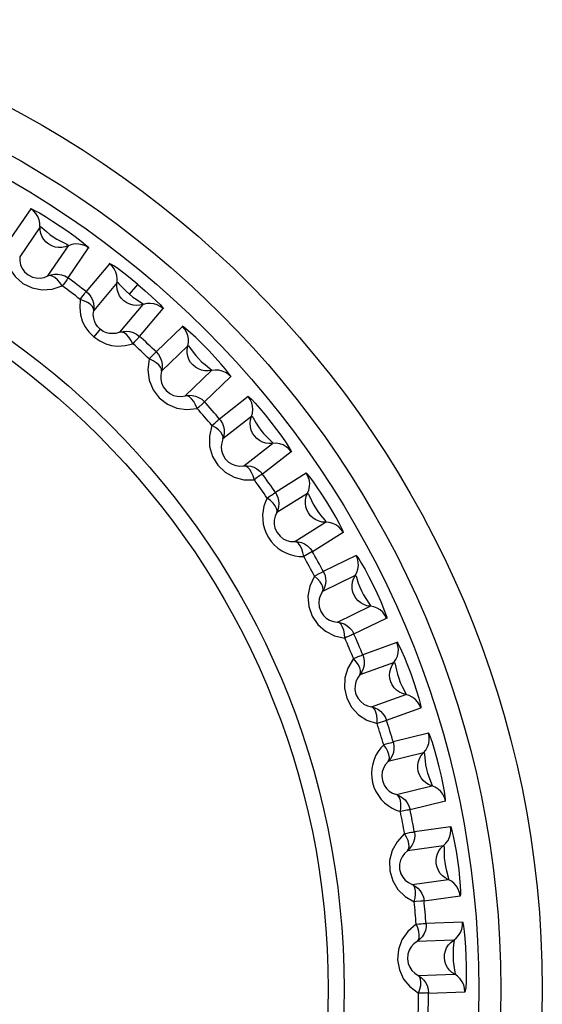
# Model space of a CAD drawing. Header units: millimetres. Extents: x 1231 to 1902, y -156 to 506.
# Tile 27 of 46: x 1485.04 to 1489.76, y 167.24 to 176.14. Entities that reach past the tile are written whole.
import ezdxf

# ---------------------------------------------------------------- set-up
doc = ezdxf.new("R2010")
doc.units = ezdxf.units.MM
doc.header["$LTSCALE"] = 30.734
doc.layers.get('0').update_dxf_attribs({"linetype": 'CONTINUOUS'})

msp = doc.modelspace()

# ---------------------------------------------------------------- linework, layer by layer
for p, q in [((1485.1346, 174.4343), (1484.9507, 174.1614)), ((1485.2194, 174.2724), (1485.0355, 173.9996)), ((1485.2909, 173.8273), (1485.4751, 174.1)), ((1485.4728, 173.8093), (1485.6569, 174.082)), ((1485.8478, 173.9381), (1485.6364, 173.686)), ((1485.9153, 173.7683), (1485.7039, 173.5161)), ((1486.0274, 173.662), (1486.1022, 173.7512)), ((1485.9399, 173.3181), (1486.1515, 173.5701)), ((1486.1189, 173.2812), (1486.3305, 173.5331)), ((1485.7622, 173.346), (1485.7045, 173.2772)), ((1486.5053, 173.3701), (1486.2687, 173.1414)), ((1486.5546, 173.1941), (1486.318, 172.9655)), ((1486.532, 172.7438), (1486.7688, 172.9723)), ((1486.7062, 172.6884), (1486.943, 172.9169)), ((1487.0998, 172.7365), (1486.8406, 172.5338)), ((1487.1304, 172.5563), (1486.8712, 172.3536)), ((1487.0609, 172.1108), (1487.3203, 172.3133)), ((1487.2283, 172.0375), (1487.4877, 172.24)), ((1487.6248, 172.0442), (1487.3458, 171.8697)), ((1487.6365, 171.8618), (1487.3575, 171.6873)), ((1487.5207, 171.426), (1487.7999, 171.6003)), ((1487.6796, 171.3356), (1487.9587, 171.5099)), ((1488.0746, 171.3008), (1487.7789, 171.1564)), ((1488.0671, 171.1182), (1487.7714, 170.9738)), ((1487.9065, 170.6969), (1488.2023, 170.841)), ((1488.055, 170.5904), (1488.3508, 170.7345)), ((1488.4442, 170.5145), (1488.135, 170.4018)), ((1488.4177, 170.3336), (1488.1085, 170.221)), ((1488.2139, 169.9314), (1488.5231, 170.0438)), ((1488.3504, 169.81), (1488.6597, 169.9224)), ((1488.7296, 169.6938), (1488.4103, 169.6141)), ((1488.6843, 169.5167), (1488.365, 169.437)), ((1488.4396, 169.138), (1488.7589, 169.2175)), ((1488.5627, 169.003), (1488.882, 169.0824)), ((1488.9276, 168.8478), (1488.6018, 168.8019)), ((1488.8641, 168.6764), (1488.5382, 168.6305)), ((1488.5811, 168.3254), (1488.907, 168.3711)), ((1488.6894, 168.1782), (1489.0153, 168.2239)), ((1489.0361, 167.9857), (1488.7073, 167.9741)), ((1488.955, 167.822), (1488.6262, 167.8103)), ((1488.6369, 167.5024), (1488.9658, 167.5138)), ((1488.7293, 167.3447), (1489.0581, 167.3561))]:
    msp.add_line(p, q)
for points in [[(1485.1314, 174.4363), (1485.1435, 174.4332), (1485.1705, 174.4202), (1485.2138, 174.3965), (1485.2687, 174.3641), (1485.3329, 174.3239), (1485.4016, 174.2787), (1485.4712, 174.2309), (1485.5359, 174.1843), (1485.5897, 174.1431), (1485.6305, 174.1099), (1485.6533, 174.0892), (1485.66, 174.0798)], [(1485.2182, 174.3041), (1485.2114, 174.3352), (1485.1991, 174.3648), (1485.1818, 174.3918), (1485.1601, 174.4152), (1485.1346, 174.4343)], [(1485.2986, 174.1141), (1485.275, 174.133), (1485.2548, 174.1559), (1485.2386, 174.182), (1485.2271, 174.2106), (1485.2205, 174.241), (1485.2182, 174.3041)], [(1485.2194, 174.2724), (1485.2243, 174.2747), (1485.2356, 174.2659)], [(1485.2356, 174.2659), (1485.2773, 174.2283), (1485.3068, 174.2033), (1485.3384, 174.182), (1485.3708, 174.1595), (1485.4068, 174.1405), (1485.4603, 174.1132)], [(1485.4749, 174.0999), (1485.4463, 174.0895), (1485.4163, 174.0841), (1485.3858, 174.0838), (1485.3554, 174.0887), (1485.326, 174.0989), (1485.2986, 174.1141)], [(1485.4603, 174.1132), (1485.4744, 174.1055), (1485.475, 174.1)], [(1485.6569, 174.082), (1485.63, 174.0983), (1485.6005, 174.1096), (1485.5693, 174.1157), (1485.5373, 174.1162), (1485.5056, 174.1109), (1485.4751, 174.1)], [(1484.9031, 174.0853), (1484.9118, 173.9853), (1484.9415, 173.898), (1484.9946, 173.8209), (1485.0644, 173.7598), (1485.1476, 173.72), (1485.2383, 173.7016), (1485.3279, 173.7074), (1485.42, 173.7367)], [(1485.0355, 173.9997), (1485.036, 173.9637), (1485.0433, 173.9285), (1485.0572, 173.8959), (1485.0785, 173.8654), (1485.1111, 173.8367), (1485.1497, 173.8171), (1485.1852, 173.8087), (1485.2201, 173.8078), (1485.2562, 173.8139), (1485.2911, 173.8273)], [(1486.1022, 173.7512), (1486.0347, 173.8066), (1485.9759, 173.8527), (1485.9254, 173.8903), (1485.8857, 173.918), (1485.859, 173.9345), (1485.8448, 173.9405)], [(1485.9174, 173.8), (1485.9138, 173.8316), (1485.9047, 173.8623), (1485.8903, 173.8909), (1485.8712, 173.9164), (1485.8478, 173.9381)], [(1485.2909, 173.8273), (1485.32, 173.8378), (1485.3504, 173.8432), (1485.3809, 173.8434), (1485.4118, 173.8382), (1485.443, 173.8269), (1485.4728, 173.8093)], [(1485.42, 173.7367), (1485.3983, 173.7679), (1485.3759, 173.7927), (1485.3523, 173.8122), (1485.33, 173.825), (1485.3098, 173.8301), (1485.291, 173.8273)], [(1485.455, 173.7843), (1485.4306, 173.7512), (1485.42, 173.7367)], [(1485.4679, 173.8128), (1485.4692, 173.8102), (1485.4716, 173.8053), (1485.4703, 173.8013), (1485.4649, 173.7981), (1485.4602, 173.7922), (1485.455, 173.7843)], [(1485.9774, 173.6025), (1485.956, 173.6238), (1485.9383, 173.6487), (1485.9249, 173.6763), (1485.9164, 173.706), (1485.9131, 173.737), (1485.9174, 173.8)], [(1485.9153, 173.7683), (1485.9208, 173.7679), (1485.9325, 173.7562)], [(1485.9325, 173.7562), (1485.9733, 173.7144), (1485.9975, 173.6883), (1486.0274, 173.662)], [(1485.5812, 173.6152), (1485.5963, 173.6346), (1485.6093, 173.6515), (1485.62, 173.6655), (1485.6282, 173.6761), (1485.6336, 173.6831), (1485.6361, 173.6862)], [(1485.6364, 173.686), (1485.6597, 173.6643), (1485.6788, 173.6389), (1485.6932, 173.6104), (1485.7024, 173.5798), (1485.7059, 173.548), (1485.7039, 173.5161)], [(1486.1022, 173.7512), (1486.1697, 173.6933), (1486.226, 173.6427), (1486.2722, 173.599), (1486.3062, 173.5646), (1486.3263, 173.5421), (1486.3333, 173.5306)], [(1485.5812, 173.6152), (1485.5781, 173.5414), (1485.5843, 173.4763), (1485.6, 173.421), (1485.6253, 173.3713), (1485.6601, 173.323), (1485.7045, 173.2772)], [(1485.7039, 173.5162), (1485.7015, 173.5344), (1485.6909, 173.5531), (1485.6725, 173.5713), (1485.6473, 173.5882), (1485.6164, 173.6031), (1485.5812, 173.6152)], [(1486.1514, 173.57), (1486.1218, 173.5626), (1486.0914, 173.5604), (1486.061, 173.5633), (1486.0314, 173.5713), (1486.0032, 173.5845), (1485.9774, 173.6025)], [(1486.0274, 173.662), (1486.0587, 173.6369), (1486.0889, 173.6176)], [(1486.0889, 173.6176), (1486.137, 173.5847), (1486.1503, 173.5754), (1486.1514, 173.57)], [(1486.3305, 173.5331), (1486.3054, 173.5521), (1486.2773, 173.5665), (1486.2469, 173.5758), (1486.2152, 173.5796), (1486.183, 173.5777), (1486.1515, 173.5701)], [(1485.7622, 173.3459), (1485.7377, 173.3713), (1485.7207, 173.3977), (1485.7105, 173.4213), (1485.7038, 173.4466), (1485.7006, 173.4791), (1485.7039, 173.5163)], [(1485.94, 173.3181), (1485.9029, 173.3083), (1485.8698, 173.306), (1485.8441, 173.3083), (1485.8197, 173.3143), (1485.7911, 173.3265), (1485.7622, 173.3459)], [(1485.9399, 173.3181), (1485.9698, 173.3255), (1486.0007, 173.3277), (1486.031, 173.3247), (1486.0612, 173.3163), (1486.091, 173.3018), (1486.1189, 173.2812)], [(1486.0588, 173.2145), (1486.0404, 173.2478), (1486.0208, 173.2748), (1485.9994, 173.2966), (1485.9784, 173.3117), (1485.959, 173.3189), (1485.9399, 173.3181)], [(1486.9455, 172.9141), (1486.9404, 172.9253), (1486.9235, 172.949), (1486.8942, 172.9857), (1486.8537, 173.0331), (1486.8015, 173.0911), (1486.7432, 173.1531), (1486.6832, 173.2141), (1486.626, 173.2696), (1486.5775, 173.3143), (1486.539, 173.3476), (1486.5144, 173.3667), (1486.5026, 173.3727)], [(1486.56, 173.2254), (1486.5598, 173.2573), (1486.554, 173.2887), (1486.5426, 173.3187), (1486.5262, 173.3461), (1486.5053, 173.3701)], [(1485.7045, 173.2772), (1485.7583, 173.2409), (1485.8125, 173.2149), (1485.8657, 173.1989), (1485.9225, 173.1935), (1485.9873, 173.1987), (1486.0588, 173.2145)], [(1486.0985, 173.2582), (1486.0708, 173.2278), (1486.0588, 173.2145)], [(1486.1143, 173.2851), (1486.1153, 173.2825), (1486.1172, 173.2774), (1486.1155, 173.2735), (1486.1098, 173.2709), (1486.1046, 173.2655), (1486.0985, 173.2582)], [(1486.5991, 173.0228), (1486.58, 173.0462), (1486.565, 173.0727), (1486.5546, 173.1016), (1486.5493, 173.1321), (1486.5492, 173.1632), (1486.56, 173.2254)], [(1486.2063, 173.0768), (1486.2235, 173.0945), (1486.2381, 173.11), (1486.2503, 173.1228), (1486.2595, 173.1324), (1486.2655, 173.1388), (1486.2684, 173.1417)], [(1486.2687, 173.1414), (1486.2896, 173.1175), (1486.306, 173.0902), (1486.3173, 173.0603), (1486.3232, 173.0289), (1486.3234, 172.997), (1486.318, 172.9655)], [(1486.5546, 173.1941), (1486.5599, 173.1953), (1486.5691, 173.1843)], [(1486.5691, 173.1843), (1486.6021, 173.1389), (1486.6258, 173.1083), (1486.6522, 173.0809), (1486.6792, 173.0521), (1486.7106, 173.0261), (1486.7572, 172.9883)], [(1486.2064, 173.0769), (1486.1941, 172.9772), (1486.2049, 172.8856), (1486.2409, 172.7991), (1486.2964, 172.7249), (1486.3696, 172.6687), (1486.4544, 172.6319), (1486.5433, 172.6189), (1486.6395, 172.6284)], [(1486.318, 172.9655), (1486.3176, 172.9839), (1486.309, 173.0035), (1486.2926, 173.0236), (1486.2693, 173.0431), (1486.2401, 173.0611), (1486.2063, 173.0768)], [(1486.318, 172.9656), (1486.311, 172.9303), (1486.3109, 172.8943), (1486.3176, 172.8595), (1486.3322, 172.8253), (1486.3581, 172.7904), (1486.3918, 172.7632), (1486.4248, 172.7476), (1486.4587, 172.7395), (1486.4953, 172.738), (1486.5322, 172.7439)], [(1486.7687, 172.9723), (1486.7386, 172.968), (1486.7081, 172.969), (1486.6781, 172.975), (1486.6495, 172.9861), (1486.6228, 173.0022), (1486.5991, 173.0228)], [(1486.7572, 172.9883), (1486.7693, 172.9779), (1486.7688, 172.9723)], [(1486.943, 172.9169), (1486.9204, 172.9381), (1486.8941, 172.9554), (1486.8648, 172.9679), (1486.8334, 172.9751), (1486.8011, 172.9767), (1486.7688, 172.9723)], [(1486.532, 172.7438), (1486.5626, 172.7481), (1486.5935, 172.7471), (1486.6234, 172.7409), (1486.6525, 172.7294), (1486.6807, 172.7119), (1486.7062, 172.6884)], [(1486.6395, 172.6284), (1486.6247, 172.6635), (1486.608, 172.6923), (1486.589, 172.7163), (1486.5697, 172.7335), (1486.5511, 172.7427), (1486.5321, 172.7438)], [(1486.7021, 172.6928), (1486.7028, 172.6901), (1486.7042, 172.6848), (1486.702, 172.6811), (1486.6961, 172.6791), (1486.6903, 172.6743), (1486.6835, 172.6677)], [(1487.0974, 172.7394), (1487.1079, 172.7327), (1487.1296, 172.712), (1487.1634, 172.6761), (1487.2057, 172.6283), (1487.2543, 172.5702), (1487.3056, 172.5061), (1487.357, 172.439), (1487.4042, 172.3747), (1487.4427, 172.3189), (1487.4712, 172.2747), (1487.4865, 172.248), (1487.4899, 172.2369)], [(1487.1391, 172.5869), (1487.1422, 172.6186), (1487.1397, 172.6505), (1487.1316, 172.6814), (1487.1181, 172.7104), (1487.0998, 172.7365)], [(1486.6835, 172.6677), (1486.6528, 172.6404), (1486.6395, 172.6284)], [(1486.7718, 172.4761), (1486.7855, 172.4875), (1486.7975, 172.4978), (1486.808, 172.5066), (1486.8167, 172.5141), (1486.8243, 172.5199), (1486.83, 172.525), (1486.835, 172.528), (1486.8376, 172.5312), (1486.8384, 172.5344), (1486.8404, 172.5341)], [(1486.8406, 172.5338), (1486.8431, 172.5307), (1486.8454, 172.5278), (1486.8474, 172.5251), (1486.8493, 172.5226), (1486.8512, 172.52), (1486.853, 172.5173)], [(1486.853, 172.5173), (1486.8668, 172.4924), (1486.8765, 172.4656), (1486.8819, 172.4377), (1486.8828, 172.4092), (1486.8792, 172.381), (1486.8712, 172.3536)], [(1487.1568, 172.3812), (1487.1403, 172.4066), (1487.1281, 172.4345), (1487.1208, 172.4643), (1487.1186, 172.4951), (1487.1218, 172.5261), (1487.1391, 172.5869)], [(1487.1304, 172.5562), (1487.1358, 172.5569), (1487.1438, 172.545)], [(1487.1438, 172.545), (1487.1719, 172.4964), (1487.1923, 172.4636), (1487.2157, 172.4335), (1487.2395, 172.402), (1487.268, 172.3729), (1487.3104, 172.3304)], [(1486.7718, 172.4761), (1486.7492, 172.3782), (1486.7505, 172.2861), (1486.7771, 172.1963), (1486.8246, 172.1166), (1486.8915, 172.0531), (1486.972, 172.0076), (1487.0591, 171.9854), (1487.1557, 171.9848)], [(1486.8713, 172.3537), (1486.8727, 172.3727), (1486.8663, 172.3924), (1486.8519, 172.4136), (1486.8308, 172.436), (1486.8046, 172.4567), (1486.7718, 172.4761)], [(1486.8713, 172.3538), (1486.8606, 172.3194), (1486.8567, 172.2836), (1486.8598, 172.2483), (1486.8706, 172.2127), (1486.8928, 172.1753), (1486.9235, 172.1448), (1486.9546, 172.1258), (1486.9875, 172.1142), (1487.0238, 172.1089), (1487.0611, 172.1109)], [(1487.3202, 172.3133), (1487.2898, 172.3122), (1487.2595, 172.3163), (1487.2304, 172.3255), (1487.2031, 172.3395), (1487.1782, 172.3583), (1487.1568, 172.3812)], [(1487.3104, 172.3304), (1487.3214, 172.3188), (1487.3202, 172.3133)], [(1487.4877, 172.24), (1487.4671, 172.2638), (1487.4426, 172.2837), (1487.4148, 172.2991), (1487.3845, 172.3094), (1487.3527, 172.3143), (1487.3203, 172.3133)], [(1487.0609, 172.1108), (1487.0918, 172.1119), (1487.1224, 172.1076), (1487.1515, 172.0983), (1487.1792, 172.0839), (1487.2054, 172.0635), (1487.2283, 172.0375)], [(1487.1557, 171.9848), (1487.1447, 172.0212), (1487.1311, 172.0517), (1487.1147, 172.0775), (1487.0973, 172.0966), (1487.0798, 172.1077), (1487.061, 172.1108)], [(1487.2036, 172.0193), (1487.1703, 171.9953), (1487.1557, 171.9848)], [(1487.2247, 172.0423), (1487.2252, 172.0395), (1487.2259, 172.0342), (1487.2234, 172.0307), (1487.2173, 172.0293), (1487.2111, 172.0251), (1487.2036, 172.0193)], [(1487.9606, 171.5066), (1487.9579, 171.5187), (1487.9462, 171.5455), (1487.925, 171.5877), (1487.8952, 171.6428), (1487.8559, 171.7107), (1487.8116, 171.7837), (1487.7657, 171.8556), (1487.7215, 171.9216), (1487.6835, 171.975), (1487.653, 172.0153), (1487.633, 172.0389), (1487.6227, 172.0473)], [(1487.6482, 171.8913), (1487.6547, 171.9225), (1487.6555, 171.9544), (1487.6506, 171.9861), (1487.6403, 172.0163), (1487.6248, 172.0442)], [(1487.6444, 171.6849), (1487.6306, 171.7118), (1487.6214, 171.7409), (1487.6172, 171.7713), (1487.6183, 171.8022), (1487.6247, 171.8326), (1487.6482, 171.8913)], [(1487.2714, 171.8195), (1487.2551, 171.7837), (1487.2428, 171.7462), (1487.2343, 171.7069), (1487.2302, 171.6663), (1487.2308, 171.6247), (1487.2362, 171.5829), (1487.2467, 171.5415), (1487.2619, 171.5014), (1487.2821, 171.4634), (1487.3067, 171.4279), (1487.3355, 171.3958), (1487.3678, 171.3673), (1487.4032, 171.343), (1487.4409, 171.3232), (1487.4801, 171.3081), (1487.5204, 171.2977), (1487.5609, 171.2919), (1487.6018, 171.2907)], [(1487.2714, 171.8195), (1487.2863, 171.8294), (1487.2992, 171.8384), (1487.3105, 171.846), (1487.3201, 171.8526), (1487.3282, 171.8576), (1487.3344, 171.862), (1487.3397, 171.8645), (1487.3426, 171.8674), (1487.3437, 171.8705), (1487.3456, 171.87)], [(1487.3575, 171.6874), (1487.3609, 171.7062), (1487.3566, 171.7263), (1487.3446, 171.749), (1487.3259, 171.7734), (1487.302, 171.7968), (1487.2714, 171.8195)], [(1487.3458, 171.8697), (1487.348, 171.8663), (1487.35, 171.8632), (1487.3517, 171.8604), (1487.3533, 171.8577), (1487.3549, 171.8549), (1487.3564, 171.852)], [(1487.3564, 171.852), (1487.3676, 171.8258), (1487.3744, 171.7982), (1487.3769, 171.7698), (1487.3748, 171.7414), (1487.3683, 171.7137), (1487.3575, 171.6873)], [(1487.6364, 171.8617), (1487.6419, 171.8618), (1487.6486, 171.8492)], [(1487.6486, 171.8492), (1487.6714, 171.7978), (1487.6883, 171.763), (1487.7084, 171.7307), (1487.7289, 171.6969), (1487.7541, 171.6649), (1487.7918, 171.6183)], [(1487.3575, 171.6874), (1487.3433, 171.6544), (1487.3357, 171.6191), (1487.3351, 171.5836), (1487.3422, 171.5471), (1487.3604, 171.5076), (1487.3877, 171.4741), (1487.4167, 171.452), (1487.4482, 171.437), (1487.4836, 171.428), (1487.5209, 171.426)], [(1487.7997, 171.6003), (1487.7694, 171.6024), (1487.7398, 171.6096), (1487.7117, 171.6218), (1487.686, 171.6386), (1487.6633, 171.6598), (1487.6444, 171.6849)], [(1487.7918, 171.6183), (1487.8015, 171.6056), (1487.7998, 171.6003)], [(1487.9587, 171.5099), (1487.9407, 171.5357), (1487.9184, 171.5581), (1487.8923, 171.5763), (1487.8633, 171.5897), (1487.8322, 171.5978), (1487.7999, 171.6003)], [(1487.5207, 171.426), (1487.5516, 171.4238), (1487.5815, 171.4164), (1487.6095, 171.4041), (1487.6356, 171.3868), (1487.6595, 171.3639), (1487.6796, 171.3356)], [(1487.6018, 171.2907), (1487.5947, 171.3281), (1487.5843, 171.3599), (1487.5707, 171.3872), (1487.5555, 171.4081), (1487.5392, 171.4209), (1487.5208, 171.426)], [(1487.6531, 171.32), (1487.6174, 171.2997), (1487.6018, 171.2907)], [(1487.6765, 171.3408), (1487.6766, 171.3379), (1487.6769, 171.3325), (1487.674, 171.3293), (1487.6678, 171.3286), (1487.6611, 171.3251), (1487.6531, 171.32)], [(1488.0728, 171.3041), (1488.0817, 171.2954), (1488.0986, 171.2707), (1488.1242, 171.2285), (1488.1556, 171.1729), (1488.1911, 171.106), (1488.228, 171.0326), (1488.2644, 170.9564), (1488.2971, 170.8836), (1488.3232, 170.821), (1488.3419, 170.7719), (1488.3513, 170.7426), (1488.3523, 170.731)], [(1488.0819, 171.1463), (1488.0916, 171.1766), (1488.0957, 171.2083), (1488.0942, 171.2403), (1488.0871, 171.2715), (1488.0746, 171.3008)], [(1487.6997, 171.1142), (1487.6572, 171.0232), (1487.6392, 170.9328), (1487.6467, 170.8395), (1487.6766, 170.7517), (1487.7287, 170.6756), (1487.798, 170.6144), (1487.8786, 170.5746), (1487.973, 170.5539)], [(1487.6996, 171.1142), (1487.7214, 171.1257), (1487.7401, 171.136), (1487.7556, 171.1444), (1487.7674, 171.1507), (1487.7751, 171.1549), (1487.7787, 171.1568)], [(1487.7715, 170.9739), (1487.7767, 170.9915), (1487.7746, 171.0128), (1487.7652, 171.0369), (1487.7491, 171.0627), (1487.7269, 171.0889), (1487.6996, 171.1142)], [(1487.7789, 171.1564), (1487.7914, 171.1272), (1487.7985, 171.0961), (1487.8, 171.0642), (1487.7959, 171.0326), (1487.7863, 171.0021), (1487.7714, 170.9738)], [(1488.0565, 170.9415), (1488.0456, 170.9697), (1488.0395, 170.9995), (1488.0385, 171.0302), (1488.0428, 171.0608), (1488.0524, 171.0904), (1488.0819, 171.1463)], [(1488.0671, 171.1181), (1488.0725, 171.1177), (1488.0778, 171.1044)], [(1488.0778, 171.1044), (1488.0951, 171.051), (1488.1083, 171.0146), (1488.1249, 170.9804), (1488.1417, 170.9446), (1488.1635, 170.9102), (1488.1961, 170.8598)], [(1487.7715, 170.9739), (1487.7539, 170.9425), (1487.7427, 170.9083), (1487.7383, 170.8732), (1487.7415, 170.8361), (1487.7554, 170.7949), (1487.7791, 170.7587), (1487.8056, 170.7337), (1487.8354, 170.7154), (1487.8697, 170.7027), (1487.9066, 170.6969)], [(1488.2022, 170.841), (1488.1722, 170.8463), (1488.1435, 170.8566), (1488.1169, 170.8716), (1488.0931, 170.891), (1488.0727, 170.9145), (1488.0565, 170.9415)], [(1488.1961, 170.8598), (1488.2044, 170.8461), (1488.2022, 170.841)], [(1488.3508, 170.7345), (1488.3356, 170.762), (1488.3157, 170.7867), (1488.2917, 170.8075), (1488.2643, 170.8239), (1488.2342, 170.8352), (1488.2023, 170.841)], [(1487.9065, 170.6969), (1487.9369, 170.6915), (1487.9659, 170.681), (1487.9924, 170.6658), (1488.0166, 170.6459), (1488.038, 170.6206), (1488.055, 170.5904)], [(1487.973, 170.5539), (1487.9698, 170.5918), (1487.9628, 170.6245), (1487.9521, 170.6531), (1487.9391, 170.6754), (1487.9243, 170.6899), (1487.9066, 170.6969)], [(1488.027, 170.5777), (1487.9894, 170.5612), (1487.973, 170.5539)], [(1488.0524, 170.5958), (1488.0523, 170.593), (1488.052, 170.5876), (1488.0488, 170.5847), (1488.0425, 170.5846), (1488.0355, 170.5818), (1488.027, 170.5777)], [(1488.4353, 170.36), (1488.4481, 170.3892), (1488.4556, 170.4203), (1488.4574, 170.4523), (1488.4535, 170.484), (1488.4442, 170.5145)], [(1488.4428, 170.518), (1488.4507, 170.5083), (1488.4649, 170.482), (1488.486, 170.4373), (1488.5114, 170.3788), (1488.5397, 170.3086), (1488.5687, 170.2317), (1488.5969, 170.1521), (1488.6219, 170.0763), (1488.6413, 170.0113), (1488.6547, 169.9605), (1488.661, 169.9304), (1488.6608, 169.9188)], [(1488.0518, 170.3681), (1488.0746, 170.3773), (1488.0943, 170.3855), (1488.1106, 170.3922), (1488.123, 170.3973), (1488.1311, 170.4007), (1488.1349, 170.4021)], [(1488.135, 170.4018), (1488.1444, 170.3714), (1488.1482, 170.3398), (1488.1464, 170.3079), (1488.139, 170.2768), (1488.1263, 170.2475), (1488.1085, 170.221)], [(1488.0518, 170.3681), (1488, 170.2821), (1487.9727, 170.194), (1487.9704, 170.1004), (1487.991, 170.01), (1488.0349, 169.9289), (1488.0974, 169.8607), (1488.1734, 169.8127), (1488.2651, 169.7823)], [(1488.1085, 170.221), (1488.1156, 170.238), (1488.1157, 170.2594), (1488.109, 170.2844), (1488.0956, 170.3117), (1488.0762, 170.34), (1488.0518, 170.3681)], [(1488.3886, 170.159), (1488.3807, 170.1882), (1488.3778, 170.2185), (1488.38, 170.2491), (1488.3875, 170.2791), (1488.4001, 170.3075), (1488.4353, 170.36)], [(1488.4176, 170.3336), (1488.423, 170.3326), (1488.4269, 170.3188)], [(1488.4269, 170.3188), (1488.4385, 170.2638), (1488.4478, 170.2263), (1488.4608, 170.1905), (1488.4737, 170.1532), (1488.4918, 170.1167), (1488.519, 170.0632)], [(1488.1086, 170.2211), (1488.0878, 170.1917), (1488.073, 170.1588), (1488.0651, 170.1243), (1488.0644, 170.0871), (1488.0739, 170.0447), (1488.0937, 170.0062), (1488.1174, 169.9786), (1488.1451, 169.9573), (1488.1779, 169.9411), (1488.214, 169.9314)], [(1488.523, 170.0439), (1488.4938, 170.0523), (1488.4663, 170.0655), (1488.4414, 170.0832), (1488.4197, 170.105), (1488.4019, 170.1305), (1488.3886, 170.159)], [(1488.519, 170.0632), (1488.5258, 170.0487), (1488.5231, 170.0439)], [(1488.6597, 169.9224), (1488.6475, 169.9514), (1488.6303, 169.9779), (1488.6086, 170.0012), (1488.583, 170.0203), (1488.5542, 170.0347), (1488.5231, 170.0438)], [(1488.2139, 169.9314), (1488.2436, 169.9229), (1488.2713, 169.9094), (1488.2961, 169.8916), (1488.318, 169.8692), (1488.3367, 169.8418), (1488.3504, 169.81)], [(1488.2651, 169.7823), (1488.2658, 169.8203), (1488.2623, 169.8535), (1488.2547, 169.8831), (1488.2441, 169.9067), (1488.2308, 169.9226), (1488.214, 169.9314)], [(1488.3213, 169.8002), (1488.2822, 169.7878), (1488.2651, 169.7823)], [(1488.3485, 169.8157), (1488.348, 169.8129), (1488.3471, 169.8075), (1488.3437, 169.805), (1488.3374, 169.8056), (1488.3302, 169.8035), (1488.3213, 169.8002)], [(1488.7046, 169.5411), (1488.7204, 169.5688), (1488.731, 169.599), (1488.7362, 169.6306), (1488.7357, 169.6625), (1488.7296, 169.6938)], [(1488.8828, 169.0788), (1488.884, 169.0911), (1488.8812, 169.1202), (1488.8741, 169.1669), (1488.8627, 169.2285), (1488.8463, 169.3053), (1488.8267, 169.3883), (1488.8053, 169.4709), (1488.7836, 169.5473), (1488.764, 169.6099), (1488.7475, 169.6576), (1488.7357, 169.6863), (1488.7285, 169.6974)], [(1488.3241, 169.5893), (1488.2974, 169.5603), (1488.2742, 169.5285), (1488.254, 169.4937), (1488.2375, 169.4563), (1488.2252, 169.4166), (1488.2174, 169.3752), (1488.2146, 169.3326), (1488.2167, 169.2898), (1488.2242, 169.2473), (1488.2366, 169.206), (1488.2541, 169.1665), (1488.276, 169.1294), (1488.3021, 169.0955), (1488.3318, 169.0649), (1488.3645, 169.0385), (1488.3996, 169.0161), (1488.4363, 168.9981), (1488.4749, 168.9843)], [(1488.324, 169.5893), (1488.3477, 169.596), (1488.3681, 169.6021), (1488.385, 169.6071), (1488.3979, 169.6108), (1488.4063, 169.6134), (1488.4102, 169.6144)], [(1488.3651, 169.437), (1488.3739, 169.4532), (1488.3763, 169.4745), (1488.3721, 169.5), (1488.3617, 169.5286), (1488.3454, 169.5588), (1488.324, 169.5893)], [(1488.4103, 169.6141), (1488.4164, 169.5829), (1488.417, 169.551), (1488.4119, 169.5195), (1488.4013, 169.4894), (1488.3855, 169.4616), (1488.365, 169.437)], [(1488.6372, 169.3461), (1488.6323, 169.3759), (1488.6326, 169.4064), (1488.638, 169.4366), (1488.6486, 169.4657), (1488.6641, 169.4926), (1488.7046, 169.5411)], [(1488.6842, 169.5167), (1488.6894, 169.5151), (1488.6919, 169.501)], [(1488.6919, 169.501), (1488.6978, 169.4451), (1488.703, 169.4068), (1488.7122, 169.3698), (1488.7212, 169.3314), (1488.7353, 169.2932), (1488.7568, 169.2372)], [(1488.3651, 169.4371), (1488.3414, 169.41), (1488.3233, 169.3788), (1488.3117, 169.3453), (1488.3072, 169.3083), (1488.3123, 169.2652), (1488.3279, 169.2248), (1488.3486, 169.1949), (1488.3739, 169.1709), (1488.4049, 169.1514), (1488.4397, 169.138)], [(1488.7588, 169.2176), (1488.7306, 169.2289), (1488.7046, 169.245), (1488.6817, 169.2652), (1488.6624, 169.2891), (1488.6474, 169.3164), (1488.6372, 169.3461)], [(1488.7568, 169.2372), (1488.7621, 169.2221), (1488.7588, 169.2175)], [(1488.882, 169.0824), (1488.8729, 169.1126), (1488.8586, 169.1408), (1488.8394, 169.1661), (1488.816, 169.1879), (1488.7889, 169.2052), (1488.7589, 169.2175)], [(1488.4396, 169.138), (1488.4682, 169.1264), (1488.4944, 169.1101), (1488.5172, 169.0898), (1488.5367, 169.0653), (1488.5523, 169.0361), (1488.5627, 169.003)], [(1488.4749, 168.9843), (1488.4796, 169.0221), (1488.4796, 169.0555), (1488.4751, 169.0857), (1488.4671, 169.1102), (1488.4555, 169.1275), (1488.4397, 169.138)], [(1488.5327, 168.9963), (1488.4925, 168.988), (1488.4749, 168.9843)], [(1488.5613, 169.0089), (1488.5606, 169.0061), (1488.5591, 169.0009), (1488.5555, 168.9987), (1488.5493, 169), (1488.5419, 168.9987), (1488.5327, 168.9963)], [(1488.5134, 168.7862), (1488.4448, 168.7128), (1488.3998, 168.6324), (1488.3781, 168.5413), (1488.3794, 168.4486), (1488.4055, 168.3601), (1488.4525, 168.2805), (1488.5168, 168.2177), (1488.6002, 168.1689)], [(1488.5134, 168.7862), (1488.5376, 168.7905), (1488.5585, 168.7944), (1488.5759, 168.7976), (1488.5891, 168.8), (1488.5977, 168.8016), (1488.6017, 168.8022)], [(1488.5383, 168.6306), (1488.5487, 168.6457), (1488.5533, 168.6666), (1488.5519, 168.6925), (1488.5445, 168.722), (1488.5314, 168.7537), (1488.5134, 168.7862)], [(1488.6018, 168.8019), (1488.6046, 168.7702), (1488.6018, 168.7385), (1488.5934, 168.7077), (1488.5797, 168.6788), (1488.5611, 168.6528), (1488.5382, 168.6305)], [(1488.8868, 168.6986), (1488.9054, 168.7245), (1488.9191, 168.7533), (1488.9276, 168.7842), (1488.9304, 168.816), (1488.9276, 168.8478)], [(1488.9269, 168.8515), (1488.9327, 168.8404), (1488.9412, 168.8117), (1488.9525, 168.7637), (1488.9652, 168.7011), (1488.9782, 168.6265), (1488.9906, 168.5453), (1489.0017, 168.4616), (1489.0103, 168.3823), (1489.0158, 168.3147), (1489.0184, 168.2622), (1489.0182, 168.2314), (1489.0157, 168.2201)], [(1488.7994, 168.5116), (1488.7977, 168.5418), (1488.8011, 168.5721), (1488.8097, 168.6016), (1488.8233, 168.6294), (1488.8415, 168.6546), (1488.8868, 168.6986)], [(1488.5383, 168.6306), (1488.5119, 168.6062), (1488.4906, 168.5771), (1488.4757, 168.545), (1488.4673, 168.5088), (1488.4678, 168.4653), (1488.4791, 168.4235), (1488.4966, 168.3915), (1488.5192, 168.365), (1488.548, 168.3423), (1488.5812, 168.3254)], [(1488.864, 168.6764), (1488.869, 168.6743), (1488.87, 168.66)], [(1488.87, 168.66), (1488.87, 168.6038), (1488.8712, 168.5652), (1488.8765, 168.5275), (1488.8814, 168.4883), (1488.8914, 168.4488), (1488.9069, 168.3909)], [(1488.9069, 168.3711), (1488.88, 168.3854), (1488.8559, 168.4041), (1488.8352, 168.4265), (1488.8186, 168.4524), (1488.8064, 168.481), (1488.7994, 168.5116)], [(1488.5811, 168.3254), (1488.6084, 168.3109), (1488.6327, 168.2919), (1488.6533, 168.2693), (1488.6701, 168.2429), (1488.6826, 168.2122), (1488.6894, 168.1782)], [(1488.6002, 168.1689), (1488.6088, 168.2059), (1488.6123, 168.2391), (1488.611, 168.2697), (1488.6055, 168.2949), (1488.5959, 168.3133), (1488.5812, 168.3254)], [(1488.9069, 168.3909), (1488.9106, 168.3753), (1488.9069, 168.3711)], [(1489.0153, 168.2239), (1489.0094, 168.2548), (1488.9981, 168.2843), (1488.9817, 168.3115), (1488.9607, 168.3356), (1488.9355, 168.3557), (1488.907, 168.3711)], [(1488.6589, 168.1747), (1488.618, 168.1707), (1488.6002, 168.1689)], [(1488.6887, 168.1842), (1488.6877, 168.1815), (1488.6857, 168.1765), (1488.6818, 168.1748), (1488.6758, 168.1766), (1488.6683, 168.1761), (1488.6589, 168.1747)], [(1488.6177, 167.9678), (1488.6422, 167.9695), (1488.6635, 167.9712), (1488.6811, 167.9726), (1488.6944, 167.9735), (1488.7032, 167.9743), (1488.7072, 167.9745)], [(1488.7073, 167.9741), (1488.7068, 167.9423), (1488.7007, 167.9111), (1488.6891, 167.8813), (1488.6725, 167.854), (1488.6513, 167.8301), (1488.6262, 167.8103)], [(1488.98, 167.8416), (1489.0011, 167.8654), (1489.0178, 167.8927), (1489.0295, 167.9225), (1489.0356, 167.9539), (1489.0361, 167.9857)], [(1489.0359, 167.9895), (1489.0404, 167.9779), (1489.0458, 167.9484), (1489.0521, 167.8995), (1489.0582, 167.836), (1489.0634, 167.7604), (1489.0672, 167.6784), (1489.0694, 167.5939), (1489.0697, 167.5141), (1489.0681, 167.4463), (1489.0652, 167.3939), (1489.0618, 167.3633), (1489.0581, 167.3523)], [(1488.6177, 167.9678), (1488.5419, 167.902), (1488.4887, 167.8267), (1488.4576, 167.7384), (1488.4492, 167.646), (1488.4659, 167.5553), (1488.5043, 167.4712), (1488.5617, 167.4021), (1488.6395, 167.3447)], [(1488.6262, 167.8104), (1488.6382, 167.8243), (1488.6449, 167.8447), (1488.6462, 167.8705), (1488.6419, 167.9006), (1488.6323, 167.9336), (1488.6177, 167.9678)], [(1488.6263, 167.8104), (1488.5975, 167.7889), (1488.5733, 167.7622), (1488.555, 167.7318), (1488.5429, 167.6967), (1488.5388, 167.6534), (1488.5457, 167.6107), (1488.5598, 167.577), (1488.5795, 167.5483), (1488.6057, 167.5227), (1488.6371, 167.5024)], [(1488.8734, 167.6648), (1488.8749, 167.695), (1488.8815, 167.7248), (1488.8931, 167.7532), (1488.9095, 167.7794), (1488.9303, 167.8026), (1488.98, 167.8416)], [(1488.9592, 167.805), (1488.9533, 167.7491), (1488.9505, 167.7106), (1488.9518, 167.6725), (1488.9526, 167.633), (1488.9584, 167.5927), (1488.9678, 167.5335)], [(1488.955, 167.8219), (1488.9597, 167.8193), (1488.9592, 167.805)], [(1488.9657, 167.5138), (1488.9404, 167.5308), (1488.9184, 167.5519), (1488.9002, 167.5765), (1488.8863, 167.6039), (1488.8773, 167.6336), (1488.8734, 167.6648)], [(1488.9678, 167.5335), (1488.9698, 167.5176), (1488.9657, 167.5138)], [(1488.6369, 167.5024), (1488.6625, 167.4851), (1488.6848, 167.4637), (1488.7028, 167.4391), (1488.7168, 167.4111), (1488.726, 167.3792), (1488.7293, 167.3447)], [(1488.6395, 167.3447), (1488.652, 167.3807), (1488.6589, 167.4133), (1488.6608, 167.4439), (1488.658, 167.4695), (1488.6503, 167.4888), (1488.637, 167.5024)], [(1489.0581, 167.3561), (1489.0554, 167.3874), (1489.0473, 167.418), (1489.0339, 167.4468), (1489.0155, 167.4729), (1488.9926, 167.4955), (1488.9658, 167.5138)], [(1488.7292, 167.3507), (1488.7279, 167.3482), (1488.7254, 167.3434), (1488.7213, 167.3421), (1488.7156, 167.3445), (1488.708, 167.3448), (1488.6986, 167.3445)], [(1488.6986, 167.3445), (1488.6575, 167.3447), (1488.6395, 167.3447)]]:
    msp.add_lwpolyline(points)
for radius in [9, 8.625, 8.4258, 7.2092, 7.0658]:
    msp.add_circle((1480.7573, 167.3814), radius)
for radius, start, end in [(7.972, 52.21859, 53.7815), (7.8823, 52.26656, 53.73344), (7.972, 46.21859, 47.7815), (7.8823, 46.26655, 47.73344), (7.972, 40.21859, 41.7815), (7.8823, 40.26655, 41.73344), (7.8823, 34.26656, 35.73344), (7.972, 34.21859, 35.7815), (7.8823, 28.26655, 29.73344), (7.972, 28.21859, 29.7815), (7.8823, 22.26655, 23.73344), (7.972, 22.21859, 23.7815), (7.8823, 16.26656, 17.73344), (7.972, 16.21859, 17.7815), (7.8823, 10.26655, 11.73345), (7.972, 10.21859, 11.78149), (7.8823, 4.26655, 5.73344), (7.972, 4.21859, 5.7815), (7.972, 358.21859, 359.7815), (7.8823, 358.26655, 359.73344)]:
    msp.add_arc((1480.7573, 167.3814), radius, start, end)

doc.saveas('drawing.dxf')
